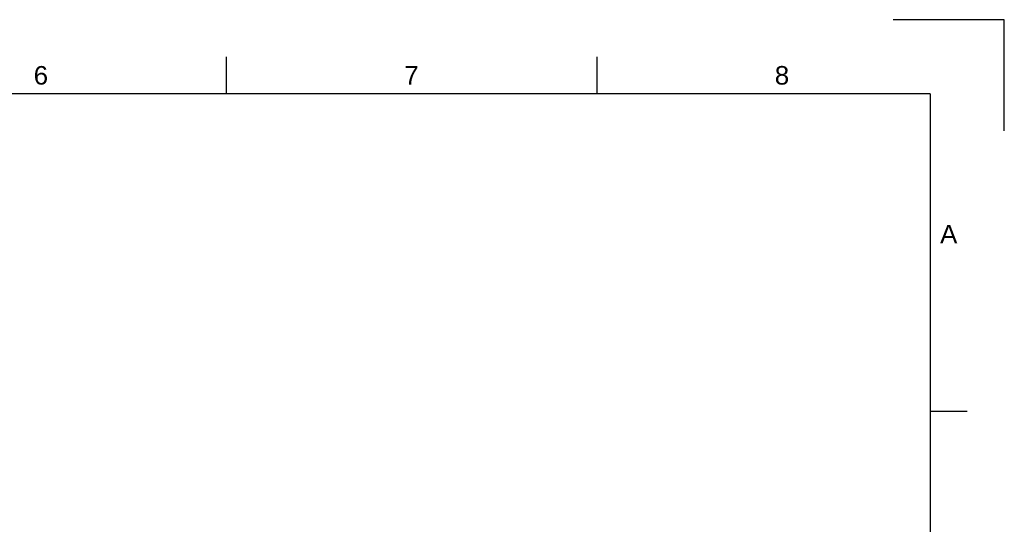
# Model space of a CAD drawing. Header units: millimetres. Extents: x 0 to 420, y 0 to 297.
# Tile 93 of 93: x 287 to 420, y 229 to 297. Entities that reach past the tile are written whole.
import ezdxf
from ezdxf.enums import TextEntityAlignment as Align

# ---------------------------------------------------------------- set-up
doc = ezdxf.new("R2010")
doc.units = ezdxf.units.MM
doc.header["$LTSCALE"] = 0.75
doc.layers.add('BORDER', color=7, linetype='Continuous', lineweight=25)
doc.styles.add('FusionTitle', font='arial.ttf')

# ---------------------------------------------------------------- blocks, each defined once
blk = doc.blocks.new('ISO_A3_SHEET')
at = {"layer": 'BORDER'}
for p, q in [((315, 292), (315, 287)), ((365, 292), (365, 287)), ((410, 287), (20, 287)), ((410, 287), (410, 10)), ((415, 244.16666), (410, 244.16666))]:
    blk.add_line(p, q, dxfattribs=at)
at = {"layer": 'Defpoints'}
for p, q in [((420, 297), (405, 297)), ((420, 282), (420, 297))]:
    blk.add_line(p, q, dxfattribs=at)
at = {"layer": 'BORDER', "style": 'FusionTitle'}
for s, p in [('6', (290, 289.5)), ('7', (340, 289.5)), ('8', (390, 289.5)), ('A', (412.5, 268.08333))]:
    blk.add_text(s, height=2.5, dxfattribs=at).set_placement(p, align=Align.MIDDLE)

msp = doc.modelspace()

# ---------------------------------------------------------------- block references
at = {"layer": 'BORDER'}
msp.add_blockref('ISO_A3_SHEET', (0, 0), dxfattribs=at)

doc.saveas('drawing.dxf')
